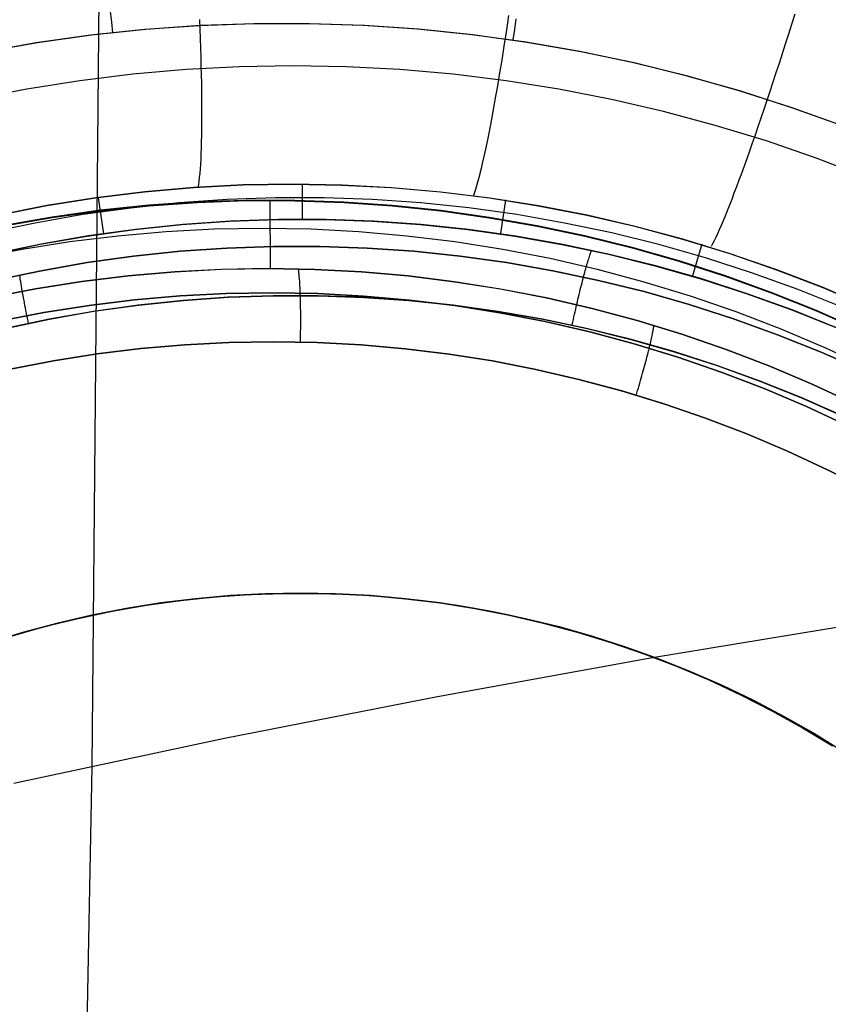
# Model space of a CAD drawing. Header units: millimetres. Extents: x -273 to 273, y -240 to 302.
# Tile 58 of 256: x -168 to -158, y -145 to -133. Entities that reach past the tile are written whole.
import ezdxf

# ---------------------------------------------------------------- set-up
doc = ezdxf.new("R2010")
doc.units = ezdxf.units.MM
doc.header["$MEASUREMENT"] = 0
doc.layers.add('IGES level 1', color=7, linetype='Continuous', true_color=0x3e413d)
doc.layers.add('IGES level 2', color=7, linetype='Continuous', true_color=0x008000)

msp = doc.modelspace()

# ---------------------------------------------------------------- linework, layer by layer
at = {"layer": 'IGES level 1'}
for p, q in [((-167.082, -132.588, 410.588), (-167.097, -132.449, 410.593)), ((-167.067, -132.726, 410.587), (-167.082, -132.588, 410.588)), ((-165.948, -132.552, 423.032), (-165.943, -132.677, 422.971)), ((-161.948, -132.5, 422.833), (-161.967, -132.624, 422.78)), ((-161.87, -132.681, 410.242), (-161.85, -132.545, 410.245)), ((-158.247, -132.485, 422.839), (-158.287, -132.615, 422.814)), ((-166.656, -132.683, 410.557), (-167.358, -132.757, 410.606)), ((-166.642, -132.681, 410.556), (-167.344, -132.755, 410.605)), ((-165.951, -132.633, 410.509), (-166.656, -132.683, 410.557)), ((-165.937, -132.632, 410.508), (-166.642, -132.681, 410.556)), ((-165.245, -132.607, 410.462), (-165.951, -132.633, 410.509)), ((-165.943, -132.677, 422.971), (-165.938, -132.8, 422.905)), ((-165.231, -132.607, 410.461), (-165.937, -132.632, 410.508)), ((-164.538, -132.607, 410.415), (-165.245, -132.607, 410.462)), ((-164.525, -132.607, 410.414), (-165.231, -132.607, 410.461)), ((-163.831, -132.63, 410.368), (-164.538, -132.607, 410.415)), ((-163.819, -132.631, 410.368), (-164.525, -132.607, 410.414)), ((-163.126, -132.678, 410.323), (-163.831, -132.63, 410.368)), ((-163.114, -132.679, 410.322), (-163.819, -132.631, 410.368)), ((-162.423, -132.751, 410.278), (-163.126, -132.678, 410.323)), ((-162.411, -132.752, 410.277), (-163.114, -132.679, 410.322)), ((-161.967, -132.624, 422.78), (-161.985, -132.747, 422.722)), ((-161.889, -132.817, 410.244), (-161.87, -132.681, 410.242)), ((-158.287, -132.615, 422.814), (-158.328, -132.743, 422.784)), ((-168.058, -132.855, 410.654), (-168.754, -132.978, 410.703)), ((-168.044, -132.853, 410.653), (-168.74, -132.975, 410.702)), ((-167.358, -132.757, 410.606), (-168.058, -132.855, 410.654)), ((-167.344, -132.755, 410.605), (-168.044, -132.853, 410.653)), ((-165.938, -132.8, 422.905), (-165.934, -132.921, 422.836)), ((-161.723, -132.847, 410.234), (-162.423, -132.751, 410.278)), ((-161.711, -132.849, 410.233), (-162.411, -132.752, 410.277)), ((-161.985, -132.747, 422.722), (-162.004, -132.868, 422.66)), ((-161.026, -132.968, 410.19), (-161.723, -132.847, 410.234)), ((-161.015, -132.97, 410.189), (-161.711, -132.849, 410.233)), ((-158.328, -132.743, 422.784), (-158.369, -132.87, 422.749)), ((-165.934, -132.921, 422.836), (-165.931, -133.039, 422.762)), ((-162.004, -132.868, 422.66), (-162.023, -132.987, 422.594)), ((-160.334, -133.113, 410.148), (-161.026, -132.968, 410.19)), ((-160.323, -133.115, 410.147), (-161.015, -132.97, 410.189)), ((-158.369, -132.87, 422.749), (-158.409, -132.996, 422.709)), ((-165.931, -133.039, 422.762), (-165.928, -133.154, 422.684)), ((-162.042, -133.103, 422.524), (-162.06, -133.217, 422.45)), ((-162.023, -132.987, 422.594), (-162.042, -133.103, 422.524)), ((-158.409, -132.996, 422.709), (-158.45, -133.121, 422.665)), ((-166.121, -133.2, 422.672), (-166.81, -133.26, 422.725)), ((-165.43, -133.164, 422.619), (-166.121, -133.2, 422.672)), ((-165.928, -133.154, 422.684), (-165.925, -133.267, 422.602)), ((-164.739, -133.152, 422.568), (-165.43, -133.164, 422.619)), ((-164.047, -133.164, 422.516), (-164.739, -133.152, 422.568)), ((-163.357, -133.201, 422.466), (-164.047, -133.164, 422.516)), ((-162.667, -133.261, 422.416), (-163.357, -133.201, 422.466)), ((-162.06, -133.217, 422.45), (-162.079, -133.328, 422.372)), ((-159.648, -133.282, 410.106), (-160.334, -133.113, 410.148)), ((-159.637, -133.284, 410.105), (-160.323, -133.115, 410.147)), ((-158.45, -133.121, 422.665), (-158.49, -133.244, 422.617)), ((-167.496, -133.344, 422.778), (-168.179, -133.452, 422.832)), ((-166.81, -133.26, 422.725), (-167.496, -133.344, 422.778)), ((-165.925, -133.267, 422.602), (-165.923, -133.377, 422.517)), ((-161.981, -133.346, 422.367), (-162.667, -133.261, 422.416)), ((-162.079, -133.328, 422.372), (-162.097, -133.436, 422.291)), ((-161.297, -133.454, 422.319), (-161.981, -133.346, 422.367)), ((-158.967, -133.474, 410.066), (-159.648, -133.282, 410.106)), ((-158.957, -133.477, 410.065), (-159.637, -133.284, 410.105)), ((-158.49, -133.244, 422.617), (-158.53, -133.365, 422.564)), ((-168.179, -133.452, 422.832), (-168.858, -133.584, 422.886)), ((-165.923, -133.377, 422.517), (-165.922, -133.483, 422.427)), ((-165.922, -133.483, 422.427), (-165.921, -133.587, 422.334)), ((-162.097, -133.436, 422.291), (-162.116, -133.542, 422.205)), ((-160.618, -133.587, 422.272), (-161.297, -133.454, 422.319)), ((-158.294, -133.69, 410.026), (-158.967, -133.474, 410.066)), ((-158.283, -133.693, 410.025), (-158.957, -133.477, 410.065)), ((-158.569, -133.484, 422.507), (-158.608, -133.601, 422.445)), ((-158.53, -133.365, 422.564), (-158.569, -133.484, 422.507)), ((-165.921, -133.587, 422.334), (-165.92, -133.687, 422.238)), ((-162.116, -133.542, 422.205), (-162.134, -133.644, 422.116)), ((-159.944, -133.743, 422.226), (-160.618, -133.587, 422.272)), ((-158.608, -133.601, 422.445), (-158.647, -133.716, 422.379)), ((-165.92, -133.687, 422.238), (-165.92, -133.784, 422.138)), ((-162.152, -133.744, 422.024), (-162.17, -133.84, 421.928)), ((-162.134, -133.644, 422.116), (-162.152, -133.744, 422.024)), ((-159.276, -133.922, 422.181), (-159.944, -133.743, 422.226)), ((-158.647, -133.716, 422.379), (-158.685, -133.829, 422.309)), ((-157.628, -133.929, 409.988), (-158.294, -133.69, 410.026)), ((-157.618, -133.932, 409.987), (-158.283, -133.693, 410.025)), ((-165.92, -133.784, 422.138), (-165.92, -133.877, 422.034)), ((-162.17, -133.84, 421.928), (-162.188, -133.933, 421.828)), ((-158.685, -133.829, 422.309), (-158.723, -133.939, 422.235)), ((-165.921, -133.967, 421.928), (-165.922, -134.053, 421.818)), ((-165.92, -133.877, 422.034), (-165.921, -133.967, 421.928)), ((-162.188, -133.933, 421.828), (-162.205, -134.022, 421.726)), ((-158.614, -134.124, 422.137), (-159.276, -133.922, 422.181)), ((-158.723, -133.939, 422.235), (-158.76, -134.047, 422.157)), ((-165.922, -134.053, 421.818), (-165.924, -134.135, 421.706)), ((-162.223, -134.108, 421.621), (-162.24, -134.19, 421.512)), ((-162.205, -134.022, 421.726), (-162.223, -134.108, 421.621)), ((-158.76, -134.047, 422.157), (-158.797, -134.152, 422.076)), ((-157.959, -134.35, 422.094), (-158.614, -134.124, 422.137)), ((-165.926, -134.214, 421.591), (-165.929, -134.288, 421.473)), ((-165.924, -134.135, 421.706), (-165.926, -134.214, 421.591)), ((-162.24, -134.19, 421.512), (-162.256, -134.269, 421.401)), ((-158.833, -134.254, 421.99), (-158.868, -134.353, 421.901)), ((-158.797, -134.152, 422.076), (-158.833, -134.254, 421.99)), ((-165.932, -134.358, 421.352), (-165.936, -134.424, 421.23)), ((-165.929, -134.288, 421.473), (-165.932, -134.358, 421.352)), ((-162.273, -134.343, 421.287), (-162.289, -134.414, 421.171)), ((-162.256, -134.269, 421.401), (-162.273, -134.343, 421.287)), ((-158.868, -134.353, 421.901), (-158.903, -134.45, 421.808)), ((-157.313, -134.598, 422.053), (-157.959, -134.35, 422.094)), ((-165.94, -134.485, 421.105), (-165.945, -134.542, 420.978)), ((-165.936, -134.424, 421.23), (-165.94, -134.485, 421.105)), ((-162.304, -134.48, 421.052), (-162.32, -134.543, 420.931)), ((-162.289, -134.414, 421.171), (-162.304, -134.48, 421.052)), ((-158.903, -134.45, 421.808), (-158.937, -134.543, 421.711)), ((-165.95, -134.595, 420.849), (-165.955, -134.643, 420.719)), ((-165.945, -134.542, 420.978), (-165.95, -134.595, 420.849)), ((-162.335, -134.601, 420.808), (-162.349, -134.655, 420.683)), ((-162.32, -134.543, 420.931), (-162.335, -134.601, 420.808)), ((-158.97, -134.632, 421.612), (-159.002, -134.718, 421.509)), ((-158.937, -134.543, 421.711), (-158.97, -134.632, 421.612)), ((-166.658, -134.782, 420.509), (-166.022, -134.727, 420.456)), ((-166.019, -134.727, 420.456), (-166.655, -134.782, 420.509)), ((-166.022, -134.727, 420.456), (-165.384, -134.693, 420.404)), ((-165.381, -134.693, 420.404), (-166.019, -134.727, 420.456)), ((-165.961, -134.687, 420.587), (-165.968, -134.726, 420.453)), ((-165.955, -134.643, 420.719), (-165.961, -134.687, 420.587)), ((-165.384, -134.693, 420.404), (-164.745, -134.682, 420.352)), ((-164.742, -134.682, 420.352), (-165.381, -134.693, 420.404)), ((-164.745, -134.682, 420.352), (-164.106, -134.694, 420.301)), ((-164.103, -134.694, 420.3), (-164.742, -134.682, 420.352)), ((-164.616, -135.137, 418.645), (-164.616, -134.683, 420.341)), ((-164.106, -134.694, 420.301), (-163.468, -134.727, 420.25)), ((-163.465, -134.728, 420.25), (-164.103, -134.694, 420.3)), ((-163.468, -134.727, 420.25), (-162.831, -134.783, 420.2)), ((-162.828, -134.784, 420.2), (-163.465, -134.728, 420.25)), ((-162.377, -134.75, 420.428), (-162.391, -134.791, 420.298)), ((-162.363, -134.705, 420.556), (-162.377, -134.75, 420.428)), ((-162.349, -134.655, 420.683), (-162.363, -134.705, 420.556)), ((-159.002, -134.718, 421.509), (-159.033, -134.801, 421.403)), ((-167.923, -134.96, 420.617), (-167.292, -134.86, 420.563)), ((-167.289, -134.86, 420.563), (-167.92, -134.96, 420.616)), ((-167.292, -134.86, 420.563), (-166.658, -134.782, 420.509)), ((-166.655, -134.782, 420.509), (-167.289, -134.86, 420.563)), ((-167.185, -135.324, 418.812), (-167.252, -134.86, 420.562)), ((-165.588, -134.882, 419.75), (-166.213, -134.926, 419.791)), ((-165.342, -134.892, 410.513), (-165.972, -134.913, 410.556)), ((-164.963, -134.861, 419.709), (-165.588, -134.882, 419.75)), ((-164.712, -134.892, 410.471), (-165.342, -134.892, 410.513)), ((-165.037, -134.889, 410.493), (-165.032, -135.774, 413.796)), ((-164.336, -134.861, 419.669), (-164.963, -134.861, 419.709)), ((-164.082, -134.915, 410.43), (-164.712, -134.892, 410.471)), ((-163.71, -134.882, 419.629), (-164.336, -134.861, 419.669)), ((-163.086, -134.926, 419.59), (-163.71, -134.882, 419.629)), ((-162.831, -134.783, 420.2), (-162.197, -134.861, 420.151)), ((-162.193, -134.862, 420.151), (-162.828, -134.784, 420.2)), ((-162.391, -134.791, 420.298), (-162.403, -134.828, 420.166)), ((-162.197, -134.861, 420.151), (-161.565, -134.962, 420.103)), ((-161.562, -134.962, 420.103), (-162.193, -134.862, 420.151)), ((-162.047, -135.322, 418.487), (-161.983, -134.886, 420.134)), ((-159.063, -134.88, 421.294), (-159.093, -134.956, 421.182)), ((-159.033, -134.801, 421.403), (-159.063, -134.88, 421.294)), ((-168.55, -135.082, 420.671), (-167.923, -134.96, 420.617)), ((-167.92, -134.96, 420.616), (-168.547, -135.082, 420.67)), ((-166.836, -134.991, 419.833), (-167.456, -135.077, 419.874)), ((-166.601, -134.956, 410.598), (-167.228, -135.021, 410.641)), ((-167.227, -135.026, 410.642), (-166.6, -134.961, 410.598)), ((-166.213, -134.926, 419.791), (-166.836, -134.991, 419.833)), ((-165.972, -134.913, 410.556), (-166.601, -134.956, 410.598)), ((-166.6, -134.961, 410.598), (-165.972, -134.918, 410.556)), ((-165.972, -134.918, 410.556), (-165.342, -134.896, 410.513)), ((-165.342, -134.896, 410.513), (-164.712, -134.897, 410.471)), ((-164.712, -134.897, 410.471), (-164.082, -134.919, 410.43)), ((-163.453, -134.959, 410.389), (-164.082, -134.915, 410.43)), ((-164.082, -134.919, 410.43), (-163.453, -134.963, 410.389)), ((-162.826, -135.025, 410.349), (-163.453, -134.959, 410.389)), ((-163.453, -134.963, 410.389), (-162.826, -135.029, 410.349)), ((-162.463, -134.99, 419.551), (-163.086, -134.926, 419.59)), ((-161.842, -135.077, 419.513), (-162.463, -134.99, 419.551)), ((-161.565, -134.962, 420.103), (-160.938, -135.084, 420.056)), ((-160.934, -135.085, 420.056), (-161.562, -134.962, 420.103)), ((-159.093, -134.956, 421.182), (-159.121, -135.027, 421.068)), ((-167.852, -135.108, 410.685), (-168.473, -135.216, 410.729)), ((-168.472, -135.22, 410.729), (-167.851, -135.112, 410.685)), ((-167.456, -135.077, 419.874), (-168.073, -135.185, 419.916)), ((-167.228, -135.021, 410.641), (-167.852, -135.108, 410.685)), ((-167.851, -135.112, 410.685), (-167.227, -135.026, 410.642)), ((-165.56, -135.162, 418.705), (-164.943, -135.141, 418.665)), ((-164.93, -135.14, 418.665), (-165.547, -135.161, 418.704)), ((-164.943, -135.141, 418.665), (-164.326, -135.141, 418.626)), ((-164.313, -135.14, 418.626), (-164.93, -135.14, 418.665)), ((-164.326, -135.141, 418.626), (-163.71, -135.162, 418.588)), ((-163.696, -135.162, 418.587), (-164.313, -135.14, 418.626)), ((-162.201, -135.112, 410.31), (-162.826, -135.025, 410.349)), ((-162.826, -135.029, 410.349), (-162.202, -135.116, 410.31)), ((-162.202, -135.116, 410.31), (-161.581, -135.225, 410.271)), ((-161.58, -135.221, 410.271), (-162.201, -135.112, 410.31)), ((-161.225, -135.185, 419.476), (-161.842, -135.077, 419.513)), ((-160.938, -135.084, 420.056), (-160.315, -135.228, 420.01)), ((-160.312, -135.229, 420.01), (-160.934, -135.085, 420.056)), ((-159.149, -135.095, 420.95), (-159.175, -135.159, 420.831)), ((-159.121, -135.027, 421.068), (-159.149, -135.095, 420.95)), ((-168.073, -135.185, 419.916), (-168.685, -135.314, 419.959)), ((-167.4, -135.354, 418.825), (-166.789, -135.269, 418.784)), ((-166.777, -135.267, 418.784), (-167.389, -135.351, 418.824)), ((-166.789, -135.269, 418.784), (-166.176, -135.205, 418.744)), ((-166.163, -135.203, 418.744), (-166.777, -135.267, 418.784)), ((-166.383, -135.295, 411.907), (-165.759, -135.262, 411.878)), ((-166.176, -135.205, 418.744), (-165.56, -135.162, 418.705)), ((-165.547, -135.161, 418.704), (-166.163, -135.203, 418.744)), ((-165.759, -135.262, 411.878), (-165.134, -135.251, 411.85)), ((-165.134, -135.251, 411.85), (-164.509, -135.262, 411.823)), ((-164.509, -135.262, 411.823), (-163.885, -135.295, 411.795)), ((-163.71, -135.162, 418.588), (-163.094, -135.205, 418.55)), ((-163.08, -135.205, 418.55), (-163.696, -135.162, 418.587)), ((-163.094, -135.205, 418.55), (-162.48, -135.269, 418.513)), ((-162.466, -135.27, 418.512), (-163.08, -135.205, 418.55)), ((-162.48, -135.269, 418.513), (-161.869, -135.354, 418.476)), ((-161.854, -135.356, 418.476), (-162.466, -135.27, 418.512)), ((-161.581, -135.225, 410.271), (-160.964, -135.356, 410.233)), ((-160.963, -135.352, 410.233), (-161.58, -135.221, 410.271)), ((-160.612, -135.314, 419.44), (-161.225, -135.185, 419.476)), ((-160.315, -135.228, 420.01), (-159.697, -135.394, 419.965)), ((-159.694, -135.395, 419.965), (-160.312, -135.229, 420.01)), ((-159.225, -135.275, 420.585), (-159.248, -135.326, 420.459)), ((-159.2, -135.219, 420.709), (-159.225, -135.275, 420.585)), ((-159.175, -135.159, 420.831), (-159.2, -135.219, 420.709)), ((-168.008, -135.46, 418.865), (-167.4, -135.354, 418.825)), ((-167.389, -135.351, 418.824), (-167.997, -135.457, 418.865)), ((-167.626, -135.426, 411.964), (-167.005, -135.349, 411.935)), ((-167.005, -135.349, 411.935), (-166.383, -135.295, 411.907)), ((-163.885, -135.295, 411.795), (-163.263, -135.349, 411.768)), ((-163.263, -135.349, 411.768), (-162.643, -135.426, 411.742)), ((-161.869, -135.354, 418.476), (-161.261, -135.461, 418.44)), ((-161.246, -135.463, 418.44), (-161.854, -135.356, 418.476)), ((-160.964, -135.356, 410.233), (-160.352, -135.507, 410.196)), ((-160.351, -135.503, 410.196), (-160.963, -135.352, 410.233)), ((-160.004, -135.464, 419.404), (-160.612, -135.314, 419.44)), ((-159.697, -135.394, 419.965), (-159.086, -135.581, 419.921)), ((-159.082, -135.582, 419.921), (-159.694, -135.395, 419.965)), ((-159.269, -135.373, 420.331), (-159.29, -135.416, 420.202)), ((-159.248, -135.326, 420.459), (-159.269, -135.373, 420.331)), ((-168.856, -135.643, 412.022), (-168.243, -135.523, 411.993)), ((-168.612, -135.588, 418.906), (-168.008, -135.46, 418.865)), ((-167.997, -135.457, 418.865), (-168.601, -135.585, 418.906)), ((-168.243, -135.523, 411.993), (-167.626, -135.426, 411.964)), ((-166.199, -135.551, 418.224), (-165.595, -135.509, 418.183)), ((-165.595, -135.509, 418.183), (-166.199, -135.551, 418.224)), ((-165.595, -135.509, 418.183), (-164.99, -135.488, 418.142)), ((-164.99, -135.488, 418.142), (-165.595, -135.509, 418.183)), ((-164.99, -135.488, 418.142), (-164.385, -135.488, 418.102)), ((-164.385, -135.488, 418.102), (-164.99, -135.488, 418.142)), ((-164.385, -135.488, 418.102), (-163.78, -135.509, 418.062)), ((-163.78, -135.509, 418.062), (-164.385, -135.488, 418.102)), ((-163.78, -135.509, 418.062), (-163.176, -135.551, 418.023)), ((-163.176, -135.551, 418.023), (-163.78, -135.509, 418.062)), ((-162.643, -135.426, 411.742), (-162.025, -135.523, 411.716)), ((-162.025, -135.523, 411.716), (-161.412, -135.642, 411.69)), ((-161.261, -135.461, 418.44), (-160.657, -135.588, 418.405)), ((-160.642, -135.591, 418.404), (-161.246, -135.463, 418.44)), ((-160.352, -135.507, 410.196), (-159.745, -135.68, 410.16)), ((-159.744, -135.676, 410.159), (-160.351, -135.503, 410.196)), ((-159.401, -135.636, 419.369), (-160.004, -135.464, 419.404)), ((-159.565, -135.866, 418.344), (-159.444, -135.454, 419.946)), ((-159.309, -135.455, 420.071), (-159.327, -135.489, 419.938)), ((-159.29, -135.416, 420.202), (-159.309, -135.455, 420.071)), ((-167.401, -135.697, 418.307), (-166.801, -135.614, 418.266)), ((-166.801, -135.614, 418.266), (-167.401, -135.697, 418.307)), ((-166.801, -135.614, 418.266), (-166.199, -135.551, 418.224)), ((-166.199, -135.551, 418.224), (-166.801, -135.614, 418.266)), ((-163.176, -135.551, 418.023), (-162.574, -135.614, 417.984)), ((-162.574, -135.614, 417.984), (-163.176, -135.551, 418.023)), ((-162.574, -135.614, 417.984), (-161.974, -135.698, 417.946)), ((-161.974, -135.698, 417.946), (-162.574, -135.614, 417.984)), ((-161.412, -135.642, 411.69), (-160.803, -135.783, 411.665)), ((-160.92, -135.67, 418.107), (-160.914, -135.652, 418.136)), ((-160.914, -135.652, 418.136), (-160.908, -135.635, 418.165)), ((-160.908, -135.635, 418.165), (-160.903, -135.618, 418.195)), ((-160.903, -135.618, 418.195), (-160.898, -135.603, 418.225)), ((-160.898, -135.603, 418.225), (-160.893, -135.588, 418.256)), ((-160.893, -135.588, 418.256), (-160.888, -135.575, 418.288)), ((-160.888, -135.575, 418.288), (-160.883, -135.563, 418.32)), ((-160.883, -135.563, 418.32), (-160.879, -135.552, 418.352)), ((-160.879, -135.552, 418.352), (-160.875, -135.542, 418.385)), ((-160.875, -135.542, 418.385), (-160.871, -135.533, 418.418)), ((-160.657, -135.588, 418.405), (-160.058, -135.737, 418.37)), ((-160.043, -135.74, 418.37), (-160.642, -135.591, 418.404)), ((-158.805, -135.828, 419.335), (-159.401, -135.636, 419.369)), ((-159.086, -135.581, 419.921), (-158.481, -135.79, 419.878)), ((-158.478, -135.791, 419.878), (-159.082, -135.582, 419.921)), ((-167.997, -135.802, 418.35), (-167.401, -135.697, 418.307)), ((-167.401, -135.697, 418.307), (-167.997, -135.802, 418.35)), ((-166.268, -135.816, 413.875), (-165.664, -135.784, 413.836)), ((-165.664, -135.785, 413.836), (-166.268, -135.816, 413.875)), ((-165.06, -135.774, 413.798), (-165.664, -135.785, 413.836)), ((-165.664, -135.784, 413.836), (-165.06, -135.774, 413.798)), ((-164.455, -135.785, 413.76), (-165.06, -135.774, 413.798)), ((-165.06, -135.774, 413.798), (-164.455, -135.785, 413.76)), ((-164.668, -135.787, 413.805), (-164.67, -135.778, 413.773)), ((-161.974, -135.698, 417.946), (-161.377, -135.802, 417.909)), ((-161.377, -135.802, 417.909), (-161.974, -135.698, 417.946)), ((-160.957, -135.8, 417.951), (-160.95, -135.776, 417.975)), ((-160.95, -135.776, 417.975), (-160.944, -135.753, 418)), ((-160.944, -135.753, 418), (-160.938, -135.731, 418.025)), ((-160.938, -135.731, 418.025), (-160.931, -135.71, 418.052)), ((-160.931, -135.71, 418.052), (-160.925, -135.69, 418.079)), ((-160.925, -135.69, 418.079), (-160.92, -135.67, 418.107)), ((-160.803, -135.783, 411.665), (-160.199, -135.945, 411.641)), ((-160.058, -135.737, 418.37), (-159.464, -135.906, 418.337)), ((-159.449, -135.909, 418.336), (-160.043, -135.74, 418.37)), ((-159.745, -135.68, 410.16), (-159.145, -135.874, 410.124)), ((-159.144, -135.87, 410.124), (-159.744, -135.676, 410.159)), ((-168.589, -135.927, 418.392), (-167.997, -135.802, 418.35)), ((-167.997, -135.802, 418.35), (-168.589, -135.927, 418.392)), ((-168.269, -135.888, 418.35), (-168.273, -135.861, 418.371)), ((-168.265, -135.915, 418.33), (-168.269, -135.888, 418.35)), ((-166.87, -135.868, 413.914), (-167.47, -135.942, 413.953)), ((-167.47, -135.941, 413.953), (-166.87, -135.868, 413.914)), ((-166.268, -135.816, 413.875), (-166.87, -135.868, 413.914)), ((-166.87, -135.868, 413.914), (-166.268, -135.816, 413.875)), ((-164.666, -135.798, 413.836), (-164.668, -135.787, 413.805)), ((-164.664, -135.809, 413.868), (-164.666, -135.798, 413.836)), ((-164.662, -135.821, 413.898), (-164.664, -135.809, 413.868)), ((-164.661, -135.834, 413.929), (-164.662, -135.821, 413.898)), ((-164.659, -135.849, 413.958), (-164.661, -135.834, 413.929)), ((-164.657, -135.864, 413.988), (-164.659, -135.849, 413.958)), ((-164.656, -135.88, 414.016), (-164.657, -135.864, 413.988)), ((-164.654, -135.897, 414.045), (-164.656, -135.88, 414.016)), ((-164.653, -135.915, 414.072), (-164.654, -135.897, 414.045)), ((-163.852, -135.817, 413.723), (-164.455, -135.785, 413.76)), ((-164.455, -135.785, 413.76), (-163.851, -135.817, 413.723)), ((-163.249, -135.87, 413.686), (-163.852, -135.817, 413.723)), ((-163.851, -135.817, 413.723), (-163.249, -135.87, 413.686)), ((-162.649, -135.944, 413.65), (-163.249, -135.87, 413.686)), ((-163.249, -135.87, 413.686), (-162.649, -135.944, 413.65)), ((-161.377, -135.802, 417.909), (-160.785, -135.927, 417.872)), ((-160.785, -135.927, 417.872), (-161.377, -135.802, 417.909)), ((-160.992, -135.931, 417.844), (-160.985, -135.904, 417.863)), ((-160.985, -135.904, 417.863), (-160.978, -135.877, 417.883)), ((-160.978, -135.876, 417.884), (-160.971, -135.85, 417.905)), ((-160.971, -135.85, 417.905), (-160.964, -135.825, 417.928)), ((-160.964, -135.825, 417.928), (-160.957, -135.8, 417.951)), ((-159.464, -135.906, 418.337), (-158.876, -136.095, 418.304)), ((-158.861, -136.1, 418.303), (-159.449, -135.909, 418.336)), ((-159.145, -135.874, 410.124), (-158.552, -136.088, 410.09)), ((-158.551, -136.084, 410.09), (-159.144, -135.87, 410.124)), ((-158.215, -136.04, 419.302), (-158.805, -135.828, 419.335)), ((-158.481, -135.79, 419.878), (-157.884, -136.019, 419.837)), ((-157.881, -136.021, 419.837), (-158.478, -135.791, 419.878)), ((-168.067, -136.036, 413.992), (-168.66, -136.151, 414.032)), ((-168.66, -136.151, 414.032), (-168.067, -136.036, 413.993)), ((-168.26, -135.943, 418.311), (-168.265, -135.915, 418.33)), ((-168.255, -135.972, 418.293), (-168.26, -135.943, 418.311)), ((-168.251, -136.001, 418.276), (-168.255, -135.972, 418.293)), ((-168.245, -136.031, 418.26), (-168.251, -136.001, 418.276)), ((-168.24, -136.061, 418.244), (-168.245, -136.031, 418.26)), ((-168.067, -136.036, 413.993), (-167.47, -135.941, 413.953)), ((-167.47, -135.942, 413.953), (-168.067, -136.036, 413.992)), ((-164.651, -135.934, 414.1), (-164.653, -135.915, 414.072)), ((-164.65, -135.954, 414.126), (-164.651, -135.934, 414.1)), ((-164.649, -135.975, 414.152), (-164.65, -135.954, 414.126)), ((-164.648, -135.997, 414.177), (-164.649, -135.975, 414.152)), ((-164.646, -136.019, 414.201), (-164.648, -135.997, 414.177)), ((-164.645, -136.042, 414.225), (-164.646, -136.019, 414.201)), ((-162.052, -136.039, 413.614), (-162.649, -135.944, 413.65)), ((-162.649, -135.944, 413.65), (-162.052, -136.038, 413.615)), ((-162.052, -136.038, 413.615), (-161.458, -136.154, 413.58)), ((-161.458, -136.154, 413.58), (-162.052, -136.039, 413.614)), ((-161.021, -136.047, 417.776), (-161.014, -136.017, 417.792)), ((-161.014, -136.017, 417.792), (-161.006, -135.988, 417.808)), ((-161.006, -135.988, 417.808), (-160.999, -135.959, 417.825)), ((-160.999, -135.959, 417.825), (-160.992, -135.931, 417.844)), ((-160.785, -135.927, 417.872), (-160.197, -136.073, 417.836)), ((-160.197, -136.073, 417.836), (-160.785, -135.927, 417.872)), ((-160.199, -135.945, 411.641), (-159.602, -136.127, 411.617)), ((-157.884, -136.019, 419.837), (-157.295, -136.27, 419.797)), ((-157.292, -136.271, 419.796), (-157.881, -136.021, 419.837)), ((-168.235, -136.092, 418.23), (-168.24, -136.061, 418.244)), ((-168.229, -136.123, 418.217), (-168.235, -136.092, 418.23)), ((-168.223, -136.155, 418.206), (-168.229, -136.123, 418.217)), ((-168.217, -136.187, 418.195), (-168.223, -136.155, 418.206)), ((-166.196, -136.129, 414.374), (-166.786, -136.18, 414.415)), ((-166.786, -136.18, 414.415), (-166.196, -136.129, 414.374)), ((-165.603, -136.098, 414.334), (-166.196, -136.129, 414.374)), ((-166.196, -136.129, 414.374), (-165.603, -136.098, 414.334)), ((-165.578, -136.146, 417.967), (-166.16, -136.187, 418.007)), ((-166.154, -136.186, 418.007), (-165.572, -136.146, 417.967)), ((-165.011, -136.088, 414.294), (-165.603, -136.098, 414.334)), ((-165.603, -136.098, 414.334), (-165.01, -136.088, 414.294)), ((-164.994, -136.126, 417.928), (-165.578, -136.146, 417.967)), ((-165.572, -136.146, 417.967), (-164.989, -136.126, 417.928)), ((-164.418, -136.099, 414.255), (-165.011, -136.088, 414.294)), ((-165.01, -136.088, 414.294), (-164.417, -136.099, 414.255)), ((-164.411, -136.126, 417.889), (-164.994, -136.126, 417.928)), ((-164.989, -136.126, 417.928), (-164.405, -136.126, 417.889)), ((-164.644, -136.066, 414.248), (-164.645, -136.042, 414.225)), ((-164.643, -136.091, 414.27), (-164.644, -136.066, 414.248)), ((-164.643, -136.118, 414.292), (-164.643, -136.091, 414.27)), ((-164.642, -136.145, 414.313), (-164.643, -136.118, 414.292)), ((-164.641, -136.173, 414.333), (-164.642, -136.145, 414.313)), ((-163.825, -136.13, 414.217), (-164.418, -136.099, 414.255)), ((-164.417, -136.099, 414.255), (-163.825, -136.13, 414.217)), ((-163.828, -136.146, 417.851), (-164.411, -136.126, 417.889)), ((-164.405, -136.126, 417.889), (-163.822, -136.147, 417.85)), ((-163.245, -136.187, 417.813), (-163.828, -136.146, 417.851)), ((-163.234, -136.182, 414.178), (-163.825, -136.13, 414.217)), ((-163.825, -136.13, 414.217), (-163.234, -136.182, 414.178)), ((-163.822, -136.147, 417.85), (-163.239, -136.187, 417.812)), ((-160.869, -136.29, 413.546), (-161.458, -136.154, 413.58)), ((-161.458, -136.154, 413.58), (-160.869, -136.29, 413.546)), ((-161.051, -136.171, 417.726), (-161.043, -136.139, 417.737)), ((-161.043, -136.139, 417.737), (-161.036, -136.108, 417.749)), ((-161.036, -136.108, 417.749), (-161.028, -136.077, 417.762)), ((-161.028, -136.077, 417.762), (-161.021, -136.047, 417.776)), ((-160.197, -136.073, 417.836), (-159.614, -136.239, 417.801)), ((-159.614, -136.239, 417.801), (-160.197, -136.073, 417.836)), ((-159.602, -136.127, 411.617), (-159.01, -136.331, 411.593)), ((-158.876, -136.095, 418.304), (-158.296, -136.305, 418.272)), ((-158.28, -136.31, 418.271), (-158.861, -136.1, 418.303)), ((-158.552, -136.088, 410.09), (-157.966, -136.323, 410.056)), ((-157.965, -136.319, 410.056), (-158.551, -136.084, 410.09)), ((-157.634, -136.273, 419.27), (-158.215, -136.04, 419.302)), ((-168.211, -136.219, 418.185), (-168.217, -136.187, 418.195)), ((-168.205, -136.252, 418.177), (-168.211, -136.219, 418.185)), ((-168.199, -136.284, 418.169), (-168.205, -136.252, 418.177)), ((-168.192, -136.317, 418.163), (-168.199, -136.284, 418.169)), ((-167.375, -136.252, 414.456), (-167.961, -136.344, 414.497)), ((-167.961, -136.344, 414.497), (-167.375, -136.252, 414.456)), ((-166.786, -136.18, 414.415), (-167.375, -136.252, 414.456)), ((-167.375, -136.252, 414.456), (-166.786, -136.18, 414.415)), ((-166.74, -136.247, 418.047), (-167.318, -136.328, 418.087)), ((-167.312, -136.327, 418.087), (-166.735, -136.247, 418.047)), ((-166.16, -136.187, 418.007), (-166.74, -136.247, 418.047)), ((-166.735, -136.247, 418.047), (-166.154, -136.186, 418.007)), ((-164.64, -136.202, 414.353), (-164.641, -136.173, 414.333)), ((-164.64, -136.231, 414.371), (-164.64, -136.202, 414.353)), ((-164.639, -136.261, 414.388), (-164.64, -136.231, 414.371)), ((-164.639, -136.292, 414.404), (-164.639, -136.261, 414.388)), ((-164.638, -136.323, 414.419), (-164.639, -136.292, 414.404)), ((-162.665, -136.247, 417.776), (-163.245, -136.187, 417.813)), ((-163.239, -136.187, 417.812), (-162.659, -136.248, 417.775)), ((-162.646, -136.254, 414.141), (-163.234, -136.182, 414.178)), ((-163.234, -136.182, 414.178), (-162.646, -136.254, 414.141)), ((-162.087, -136.328, 417.739), (-162.665, -136.247, 417.776)), ((-162.659, -136.248, 417.775), (-162.08, -136.329, 417.739)), ((-162.06, -136.347, 414.104), (-162.646, -136.254, 414.141)), ((-162.646, -136.254, 414.141), (-162.06, -136.347, 414.104)), ((-161.081, -136.3, 417.693), (-161.073, -136.267, 417.7)), ((-161.073, -136.267, 417.7), (-161.066, -136.235, 417.707)), ((-161.066, -136.235, 417.707), (-161.058, -136.203, 417.716)), ((-161.058, -136.203, 417.716), (-161.051, -136.171, 417.726)), ((-160.285, -136.447, 413.512), (-160.869, -136.29, 413.546)), ((-160.869, -136.29, 413.546), (-160.285, -136.447, 413.512)), ((-159.614, -136.239, 417.801), (-159.038, -136.425, 417.767)), ((-159.038, -136.425, 417.767), (-159.614, -136.239, 417.801)), ((-167.961, -136.344, 414.497), (-168.543, -136.457, 414.538)), ((-168.543, -136.457, 414.538), (-167.961, -136.344, 414.497)), ((-168.185, -136.351, 418.158), (-168.192, -136.317, 418.163)), ((-168.179, -136.384, 418.154), (-168.185, -136.351, 418.158)), ((-168.172, -136.417, 418.151), (-168.179, -136.384, 418.154)), ((-168.165, -136.451, 418.15), (-168.172, -136.417, 418.151)), ((-167.318, -136.328, 418.087), (-167.892, -136.428, 418.128)), ((-167.887, -136.427, 418.128), (-167.312, -136.327, 418.087)), ((-164.638, -136.355, 414.433), (-164.638, -136.323, 414.419)), ((-164.638, -136.387, 414.446), (-164.638, -136.355, 414.433)), ((-164.638, -136.419, 414.458), (-164.638, -136.387, 414.446)), ((-164.638, -136.452, 414.469), (-164.638, -136.419, 414.458)), ((-161.512, -136.429, 417.703), (-162.087, -136.328, 417.739)), ((-162.08, -136.329, 417.739), (-161.505, -136.43, 417.703)), ((-161.478, -136.461, 414.068), (-162.06, -136.347, 414.104)), ((-162.06, -136.347, 414.104), (-161.477, -136.461, 414.068)), ((-161.11, -136.433, 417.679), (-161.103, -136.4, 417.681)), ((-161.103, -136.4, 417.681), (-161.095, -136.366, 417.684)), ((-161.095, -136.366, 417.684), (-161.088, -136.333, 417.688)), ((-161.088, -136.333, 417.688), (-161.081, -136.3, 417.693)), ((-159.01, -136.331, 411.593), (-158.427, -136.554, 411.57)), ((-158.296, -136.305, 418.272), (-157.723, -136.534, 418.241)), ((-157.707, -136.54, 418.24), (-158.28, -136.31, 418.271)), ((-157.966, -136.323, 410.056), (-157.389, -136.578, 410.024)), ((-157.388, -136.574, 410.024), (-157.965, -136.319, 410.056)), ((-167.892, -136.428, 418.128), (-168.463, -136.549, 418.169)), ((-168.458, -136.548, 418.168), (-167.887, -136.427, 418.128)), ((-168.158, -136.484, 418.149), (-168.165, -136.451, 418.15)), ((-164.638, -136.485, 414.478), (-164.638, -136.452, 414.469)), ((-164.638, -136.519, 414.487), (-164.638, -136.485, 414.478)), ((-164.638, -136.552, 414.494), (-164.638, -136.519, 414.487)), ((-160.941, -136.549, 417.668), (-161.512, -136.429, 417.703)), ((-161.505, -136.43, 417.703), (-160.934, -136.551, 417.667)), ((-160.899, -136.594, 414.033), (-161.478, -136.461, 414.068)), ((-161.477, -136.461, 414.068), (-160.899, -136.594, 414.032)), ((-161.125, -136.5, 417.679), (-161.117, -136.467, 417.678)), ((-161.117, -136.467, 417.678), (-161.11, -136.433, 417.679)), ((-159.707, -136.624, 413.48), (-160.285, -136.447, 413.512)), ((-160.285, -136.447, 413.512), (-159.706, -136.623, 413.48)), ((-160.075, -136.551, 413.598), (-160.074, -136.54, 413.566)), ((-160.074, -136.54, 413.566), (-160.072, -136.529, 413.534)), ((-160.072, -136.529, 413.534), (-160.071, -136.52, 413.501)), ((-159.038, -136.425, 417.767), (-158.468, -136.63, 417.734)), ((-158.468, -136.63, 417.734), (-159.038, -136.425, 417.767)), ((-164.64, -136.655, 414.508), (-164.639, -136.621, 414.505)), ((-164.64, -136.689, 414.511), (-164.64, -136.655, 414.508)), ((-164.639, -136.586, 414.5), (-164.638, -136.552, 414.494)), ((-164.639, -136.621, 414.505), (-164.639, -136.586, 414.5)), ((-160.374, -136.689, 417.633), (-160.941, -136.549, 417.668)), ((-160.934, -136.551, 417.667), (-160.367, -136.691, 417.633)), ((-160.326, -136.748, 413.998), (-160.899, -136.594, 414.033)), ((-160.899, -136.594, 414.032), (-160.326, -136.748, 413.998)), ((-160.1, -136.68, 413.836), (-160.096, -136.661, 413.809)), ((-160.096, -136.661, 413.809), (-160.092, -136.642, 413.78)), ((-160.092, -136.642, 413.78), (-160.088, -136.625, 413.751)), ((-160.088, -136.625, 413.751), (-160.085, -136.608, 413.722)), ((-160.085, -136.608, 413.722), (-160.082, -136.592, 413.691)), ((-160.082, -136.592, 413.691), (-160.079, -136.578, 413.661)), ((-160.079, -136.578, 413.661), (-160.077, -136.564, 413.63)), ((-160.077, -136.564, 413.63), (-160.075, -136.551, 413.598)), ((-159.135, -136.82, 413.448), (-159.707, -136.624, 413.48)), ((-159.706, -136.623, 413.48), (-159.134, -136.82, 413.448)), ((-158.468, -136.63, 417.734), (-157.905, -136.856, 417.702)), ((-157.905, -136.856, 417.702), (-158.468, -136.63, 417.734)), ((-158.427, -136.554, 411.57), (-157.851, -136.799, 411.548)), ((-166.705, -136.809, 414.652), (-166.137, -136.76, 414.613)), ((-166.136, -136.76, 414.613), (-166.705, -136.809, 414.652)), ((-166.137, -136.76, 414.613), (-165.566, -136.73, 414.574)), ((-165.566, -136.73, 414.574), (-166.136, -136.76, 414.613)), ((-165.566, -136.73, 414.574), (-164.996, -136.721, 414.536)), ((-164.996, -136.721, 414.536), (-165.566, -136.73, 414.574)), ((-164.996, -136.721, 414.536), (-164.425, -136.731, 414.498)), ((-164.425, -136.731, 414.498), (-164.996, -136.721, 414.536)), ((-164.641, -136.724, 414.512), (-164.64, -136.689, 414.511)), ((-164.425, -136.731, 414.498), (-163.855, -136.761, 414.461)), ((-163.855, -136.761, 414.461), (-164.425, -136.731, 414.498)), ((-163.855, -136.761, 414.461), (-163.286, -136.811, 414.424)), ((-163.286, -136.811, 414.424), (-163.855, -136.761, 414.461)), ((-159.812, -136.849, 417.6), (-160.374, -136.689, 417.633)), ((-160.367, -136.691, 417.633), (-159.806, -136.851, 417.599)), ((-159.759, -136.922, 413.964), (-160.326, -136.748, 413.998)), ((-160.326, -136.748, 413.998), (-159.759, -136.922, 413.964)), ((-160.132, -136.814, 413.987), (-160.126, -136.79, 413.964)), ((-160.126, -136.79, 413.964), (-160.12, -136.766, 413.94)), ((-160.12, -136.766, 413.94), (-160.114, -136.744, 413.915)), ((-160.114, -136.744, 413.915), (-160.109, -136.722, 413.89)), ((-160.109, -136.722, 413.89), (-160.104, -136.7, 413.863)), ((-160.104, -136.7, 413.863), (-160.1, -136.68, 413.836)), ((-157.851, -136.799, 411.548), (-157.285, -137.063, 411.527)), ((-167.836, -136.968, 414.731), (-167.272, -136.879, 414.691)), ((-167.272, -136.879, 414.691), (-167.835, -136.968, 414.731)), ((-167.272, -136.879, 414.691), (-166.705, -136.809, 414.652)), ((-166.705, -136.809, 414.652), (-167.272, -136.879, 414.691)), ((-163.286, -136.811, 414.424), (-162.719, -136.881, 414.388)), ((-162.719, -136.881, 414.388), (-163.286, -136.811, 414.424)), ((-162.719, -136.881, 414.388), (-162.155, -136.97, 414.353)), ((-162.155, -136.97, 414.353), (-162.719, -136.881, 414.388)), ((-160.166, -136.949, 414.09), (-160.159, -136.921, 414.072)), ((-160.159, -136.921, 414.072), (-160.152, -136.893, 414.052)), ((-160.152, -136.893, 414.052), (-160.145, -136.866, 414.031)), ((-160.145, -136.866, 414.031), (-160.138, -136.84, 414.01)), ((-160.138, -136.84, 414.01), (-160.132, -136.815, 413.987)), ((-159.257, -137.028, 417.567), (-159.812, -136.849, 417.6)), ((-159.806, -136.851, 417.599), (-159.25, -137.03, 417.566)), ((-159.198, -137.115, 413.931), (-159.759, -136.922, 413.964)), ((-159.759, -136.922, 413.964), (-159.198, -137.115, 413.931)), ((-158.57, -137.037, 413.417), (-159.135, -136.82, 413.448)), ((-159.134, -136.82, 413.448), (-158.57, -137.037, 413.417)), ((-157.905, -136.856, 417.702), (-157.351, -137.1, 417.671)), ((-157.351, -137.1, 417.671), (-157.905, -136.856, 417.702)), ((-168.396, -137.076, 414.77), (-167.836, -136.968, 414.731)), ((-167.835, -136.968, 414.731), (-168.396, -137.076, 414.77)), ((-162.155, -136.97, 414.353), (-161.595, -137.079, 414.318)), ((-161.595, -137.079, 414.318), (-162.155, -136.97, 414.353)), ((-160.198, -137.067, 414.155), (-160.19, -137.036, 414.14)), ((-160.19, -137.036, 414.14), (-160.181, -137.007, 414.125)), ((-160.181, -137.007, 414.125), (-160.174, -136.977, 414.108)), ((-160.174, -136.977, 414.108), (-160.166, -136.949, 414.09)), ((-158.707, -137.226, 417.535), (-159.257, -137.028, 417.567)), ((-159.25, -137.03, 417.566), (-158.7, -137.229, 417.534)), ((-158.013, -137.273, 413.387), (-158.57, -137.037, 413.417)), ((-158.57, -137.037, 413.417), (-158.013, -137.273, 413.387)), ((-161.595, -137.079, 414.318), (-161.038, -137.208, 414.284)), ((-161.038, -137.208, 414.284), (-161.595, -137.079, 414.318)), ((-160.233, -137.192, 414.202), (-160.224, -137.16, 414.192)), ((-160.224, -137.16, 414.192), (-160.215, -137.128, 414.181)), ((-160.215, -137.128, 414.181), (-160.206, -137.097, 414.168)), ((-160.206, -137.097, 414.168), (-160.198, -137.067, 414.155)), ((-158.644, -137.327, 413.899), (-159.198, -137.115, 413.931)), ((-159.198, -137.115, 413.931), (-158.643, -137.327, 413.899)), ((-161.038, -137.208, 414.284), (-160.487, -137.356, 414.25)), ((-160.486, -137.356, 414.25), (-161.038, -137.208, 414.284)), ((-160.27, -137.321, 414.231), (-160.261, -137.289, 414.225)), ((-160.261, -137.289, 414.225), (-160.251, -137.256, 414.219)), ((-160.251, -137.256, 414.219), (-160.242, -137.224, 414.211)), ((-160.242, -137.224, 414.211), (-160.233, -137.192, 414.202)), ((-158.165, -137.444, 417.504), (-158.707, -137.226, 417.535)), ((-158.7, -137.229, 417.534), (-158.158, -137.446, 417.503)), ((-157.464, -137.529, 413.358), (-158.013, -137.273, 413.387)), ((-158.013, -137.273, 413.387), (-157.464, -137.529, 413.359)), ((-160.487, -137.356, 414.25), (-159.94, -137.523, 414.218)), ((-159.94, -137.523, 414.218), (-160.486, -137.356, 414.25)), ((-160.3, -137.42, 414.24), (-160.29, -137.387, 414.238)), ((-160.29, -137.387, 414.238), (-160.28, -137.354, 414.235)), ((-160.28, -137.354, 414.235), (-160.27, -137.321, 414.231)), ((-158.097, -137.559, 413.868), (-158.644, -137.327, 413.899)), ((-158.643, -137.327, 413.899), (-158.097, -137.559, 413.868)), ((-159.94, -137.523, 414.218), (-159.4, -137.709, 414.186)), ((-159.4, -137.709, 414.186), (-159.94, -137.523, 414.218)), ((-157.631, -137.679, 417.473), (-158.165, -137.444, 417.504)), ((-158.158, -137.446, 417.503), (-157.624, -137.682, 417.473)), ((-157.559, -137.81, 413.838), (-158.097, -137.559, 413.868)), ((-158.097, -137.559, 413.868), (-157.559, -137.81, 413.838)), ((-159.4, -137.709, 414.186), (-158.867, -137.913, 414.155)), ((-158.867, -137.913, 414.155), (-159.4, -137.709, 414.186)), ((-158.867, -137.913, 414.155), (-158.341, -138.137, 414.126)), ((-158.341, -138.137, 414.126), (-158.867, -137.913, 414.155)), ((-158.341, -138.137, 414.126), (-157.823, -138.378, 414.097)), ((-157.823, -138.378, 414.097), (-158.341, -138.137, 414.126)), ((-157.823, -138.378, 414.097), (-157.314, -138.637, 414.069)), ((-157.314, -138.637, 414.069), (-157.823, -138.378, 414.097)), ((-165.095, -139.982, 418.011), (-165.547, -140.005, 418.041)), ((-165.547, -140.005, 414.637), (-165.095, -139.982, 414.606)), ((-165.095, -139.982, 414.606), (-165.547, -140.005, 414.637)), ((-165.547, -140.005, 418.041), (-165.095, -139.982, 418.011)), ((-165.295, -139.991, 416.526), (-164.847, -139.976, 416.526)), ((-164.642, -139.974, 417.98), (-165.095, -139.982, 418.011)), ((-165.095, -139.982, 414.606), (-164.642, -139.974, 414.576)), ((-164.642, -139.974, 414.576), (-165.095, -139.982, 414.606)), ((-165.095, -139.982, 418.011), (-164.642, -139.974, 417.98)), ((-164.847, -139.976, 416.526), (-164.398, -139.976, 416.526)), ((-164.188, -139.982, 417.95), (-164.642, -139.974, 417.98)), ((-164.642, -139.974, 414.576), (-164.188, -139.982, 414.546)), ((-164.188, -139.982, 414.546), (-164.642, -139.974, 414.576)), ((-164.642, -139.974, 417.98), (-164.188, -139.982, 417.95)), ((-164.622, -139.974, 417.979), (-164.622, -139.974, 414.575)), ((-164.398, -139.976, 416.526), (-163.949, -139.991, 416.526)), ((-163.736, -140.005, 417.921), (-164.188, -139.982, 417.95)), ((-164.188, -139.982, 414.546), (-163.736, -140.005, 414.517)), ((-163.736, -140.005, 414.517), (-164.188, -139.982, 414.546)), ((-164.188, -139.982, 417.95), (-163.736, -140.005, 417.921)), ((-166.448, -140.1, 418.103), (-166.896, -140.171, 418.135)), ((-166.896, -140.171, 414.73), (-166.448, -140.1, 414.699)), ((-166.448, -140.1, 414.699), (-166.896, -140.171, 414.73)), ((-166.896, -140.171, 418.135), (-166.448, -140.1, 418.103)), ((-166.634, -140.13, 416.526), (-166.189, -140.069, 416.526)), ((-165.999, -140.045, 418.072), (-166.448, -140.1, 418.103)), ((-166.448, -140.1, 414.699), (-165.999, -140.045, 414.668)), ((-165.999, -140.045, 414.668), (-166.448, -140.1, 414.699)), ((-166.448, -140.1, 418.103), (-165.999, -140.045, 418.072)), ((-166.189, -140.069, 416.526), (-165.743, -140.022, 416.526)), ((-165.547, -140.005, 418.041), (-165.999, -140.045, 418.072)), ((-165.999, -140.045, 414.668), (-165.547, -140.005, 414.637)), ((-165.547, -140.005, 414.637), (-165.999, -140.045, 414.668)), ((-165.999, -140.045, 418.072), (-165.547, -140.005, 418.041)), ((-165.743, -140.022, 416.526), (-165.295, -139.991, 416.526)), ((-163.949, -139.991, 416.526), (-163.502, -140.022, 416.526)), ((-163.284, -140.045, 417.891), (-163.736, -140.005, 417.921)), ((-163.736, -140.005, 414.517), (-163.284, -140.045, 414.488)), ((-163.284, -140.045, 414.488), (-163.736, -140.005, 414.517)), ((-163.736, -140.005, 417.921), (-163.284, -140.045, 417.891)), ((-163.502, -140.022, 416.526), (-163.055, -140.069, 416.526)), ((-162.834, -140.1, 417.863), (-163.284, -140.045, 417.891)), ((-163.284, -140.045, 414.488), (-162.834, -140.1, 414.459)), ((-162.834, -140.1, 414.459), (-163.284, -140.045, 414.488)), ((-163.284, -140.045, 417.891), (-162.834, -140.1, 417.863)), ((-163.055, -140.069, 416.526), (-162.611, -140.13, 416.526)), ((-162.387, -140.171, 417.834), (-162.834, -140.1, 417.863)), ((-162.834, -140.1, 414.459), (-162.387, -140.171, 414.431)), ((-162.387, -140.171, 414.431), (-162.834, -140.1, 414.459)), ((-162.834, -140.1, 417.863), (-162.387, -140.171, 417.834)), ((-167.515, -140.3, 416.526), (-167.076, -140.207, 416.526)), ((-166.896, -140.171, 418.135), (-167.341, -140.258, 418.166)), ((-167.341, -140.258, 414.762), (-166.896, -140.171, 414.73)), ((-166.896, -140.171, 414.73), (-167.341, -140.258, 414.762)), ((-167.341, -140.258, 418.166), (-166.896, -140.171, 418.135)), ((-167.076, -140.207, 416.526), (-166.634, -140.13, 416.526)), ((-162.611, -140.13, 416.526), (-162.169, -140.207, 416.526)), ((-161.942, -140.258, 417.807), (-162.387, -140.171, 417.834)), ((-162.387, -140.171, 414.431), (-161.942, -140.258, 414.403)), ((-161.942, -140.258, 414.403), (-162.387, -140.171, 414.431)), ((-162.387, -140.171, 417.834), (-161.942, -140.258, 417.807)), ((-162.169, -140.207, 416.526), (-161.73, -140.3, 416.526)), ((-167.782, -140.36, 418.198), (-168.22, -140.477, 418.23)), ((-168.22, -140.477, 414.825), (-167.782, -140.36, 414.793)), ((-167.782, -140.36, 414.793), (-168.22, -140.477, 414.825)), ((-168.22, -140.477, 418.23), (-167.782, -140.36, 418.198)), ((-167.951, -140.407, 416.526), (-167.515, -140.3, 416.526)), ((-167.341, -140.258, 418.166), (-167.782, -140.36, 418.198)), ((-167.782, -140.36, 414.793), (-167.341, -140.258, 414.762)), ((-167.341, -140.258, 414.762), (-167.782, -140.36, 414.793)), ((-167.782, -140.36, 418.198), (-167.341, -140.258, 418.166)), ((-161.5, -140.36, 417.78), (-161.942, -140.258, 417.807)), ((-161.942, -140.258, 414.403), (-161.5, -140.36, 414.376)), ((-161.5, -140.36, 414.376), (-161.942, -140.258, 414.403)), ((-161.942, -140.258, 417.807), (-161.5, -140.36, 417.78)), ((-161.73, -140.3, 416.526), (-161.294, -140.407, 416.526)), ((-161.062, -140.477, 417.753), (-161.5, -140.36, 417.78)), ((-161.5, -140.36, 414.376), (-161.062, -140.477, 414.35)), ((-161.062, -140.477, 414.35), (-161.5, -140.36, 414.376)), ((-161.5, -140.36, 417.78), (-161.062, -140.477, 417.753)), ((-168.22, -140.477, 418.23), (-168.653, -140.61, 418.261)), ((-168.653, -140.61, 414.857), (-168.22, -140.477, 414.825)), ((-168.22, -140.477, 414.825), (-168.653, -140.61, 414.857)), ((-168.653, -140.61, 418.261), (-168.22, -140.477, 418.23)), ((-168.383, -140.529, 416.526), (-167.951, -140.407, 416.526)), ((-161.294, -140.407, 416.526), (-160.862, -140.529, 416.526)), ((-160.628, -140.61, 417.727), (-161.062, -140.477, 417.753)), ((-161.062, -140.477, 414.35), (-160.628, -140.61, 414.324)), ((-160.628, -140.61, 414.324), (-161.062, -140.477, 414.35)), ((-161.062, -140.477, 417.753), (-160.628, -140.61, 417.727)), ((-160.862, -140.529, 416.526), (-160.435, -140.667, 416.526)), ((-160.2, -140.757, 417.702), (-160.628, -140.61, 417.727)), ((-160.628, -140.61, 414.324), (-160.199, -140.757, 414.299)), ((-160.199, -140.757, 414.299), (-160.628, -140.61, 414.324)), ((-160.628, -140.61, 417.727), (-160.2, -140.757, 417.702)), ((-160.435, -140.667, 416.526), (-160.013, -140.819, 416.526)), ((-159.776, -140.92, 417.677), (-160.2, -140.757, 417.702)), ((-160.2, -140.757, 417.702), (-159.776, -140.92, 417.677)), ((-160.199, -140.757, 414.299), (-159.776, -140.92, 414.274)), ((-159.776, -140.92, 414.274), (-160.199, -140.757, 414.299)), ((-160.013, -140.819, 416.526), (-159.596, -140.985, 416.526)), ((-159.359, -141.097, 417.653), (-159.776, -140.92, 417.677)), ((-159.776, -140.92, 414.274), (-159.358, -141.097, 414.25)), ((-159.358, -141.097, 414.25), (-159.776, -140.92, 414.274)), ((-159.776, -140.92, 417.677), (-159.359, -141.097, 417.653)), ((-159.596, -140.985, 416.526), (-159.185, -141.166, 416.526)), ((-158.947, -141.289, 417.63), (-159.359, -141.097, 417.653)), ((-159.359, -141.097, 417.653), (-158.947, -141.289, 417.63)), ((-159.358, -141.097, 414.25), (-158.947, -141.289, 414.227)), ((-158.947, -141.289, 414.227), (-159.358, -141.097, 414.25)), ((-159.185, -141.166, 416.526), (-158.781, -141.36, 416.526)), ((-158.543, -141.495, 417.608), (-158.947, -141.289, 417.63)), ((-158.947, -141.289, 414.227), (-158.543, -141.495, 414.205)), ((-158.543, -141.495, 414.205), (-158.947, -141.289, 414.227)), ((-158.947, -141.289, 417.63), (-158.543, -141.495, 417.608)), ((-158.781, -141.36, 416.526), (-158.383, -141.569, 416.526)), ((-158.146, -141.715, 417.587), (-158.543, -141.495, 417.608)), ((-158.543, -141.495, 414.205), (-158.146, -141.715, 414.184)), ((-158.146, -141.715, 414.184), (-158.543, -141.495, 414.205)), ((-158.543, -141.495, 417.608), (-158.146, -141.715, 417.587)), ((-158.383, -141.569, 416.526), (-157.993, -141.791, 416.526)), ((-157.757, -141.948, 417.566), (-158.146, -141.715, 417.587)), ((-158.146, -141.715, 414.184), (-157.757, -141.948, 414.163)), ((-157.757, -141.948, 414.163), (-158.146, -141.715, 414.184)), ((-158.146, -141.715, 417.587), (-157.757, -141.948, 417.566)), ((-157.993, -141.791, 416.526), (-157.611, -142.026, 416.526))]:
    msp.add_line(p, q, dxfattribs=at)
at = {"layer": 'IGES level 2', "color": 31, "true_color": 0xfabe47}
for p, q in [((-166.366, -37.486, 476.868), (-167.341, -142.215, 480.123)), ((-157.281, -140.348, 478.009), (-160.085, -140.81, 478.477)), ((-160.085, -140.81, 478.477), (-162.867, -141.313, 479.032)), ((-162.867, -141.313, 479.032), (-165.622, -141.854, 479.675)), ((-165.622, -141.854, 479.675), (-168.348, -142.434, 480.403)), ((-167.341, -142.215, 480.123), (-167.808, -167.249, 480.415))]:
    msp.add_line(p, q, dxfattribs=at)

doc.saveas('drawing.dxf')
